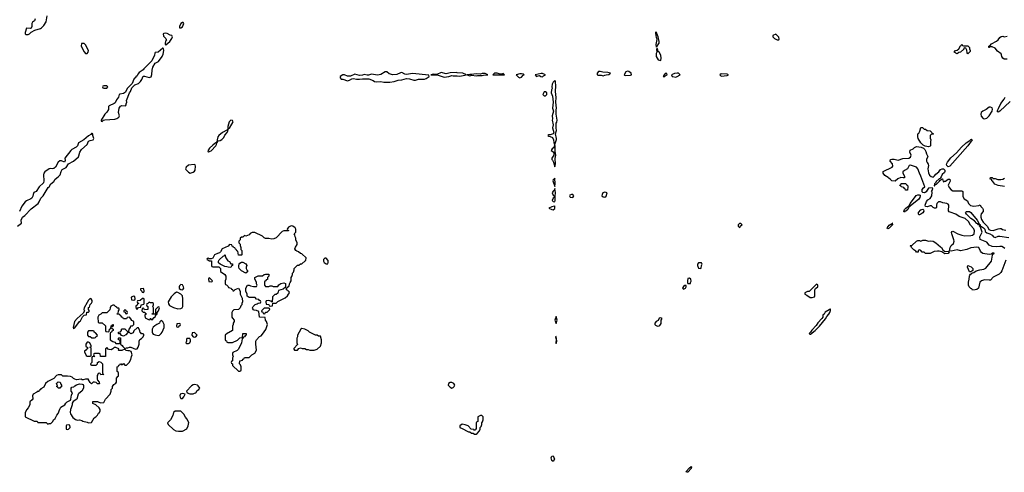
# Model space of a CAD drawing. Header units: inches. Extents: x 2710751 to 2829008, y 857003 to 965602.
# Tile 6 of 256: x 2724220 to 2737231, y 868778 to 874759. Entities that reach past the tile are written whole.
import ezdxf

# ---------------------------------------------------------------- set-up
doc = ezdxf.new("R2010")
doc.units = ezdxf.units.IN
doc.header["$MEASUREMENT"] = 0
for name, color, linetype in [('C7826', 7, 'Continuous'), ('C7827', 7, 'Continuous'), ('C7836', 7, 'Continuous'), ('C7837', 7, 'Continuous')]:
    doc.layers.add(name, color=color, linetype=linetype)

msp = doc.modelspace()

# ---------------------------------------------------------------- linework, layer by layer
at = {"layer": 'C7826', "color": 2, "elevation": 18}
for points in [[(2724634, 870000), (2724590, 869978), (2724562, 869950), (2724537, 869903), (2724498, 869882), (2724490, 869866), (2724478, 869862), (2724473, 869847), (2724450, 869846), (2724445, 869835), (2724398, 869810), (2724391, 869790), (2724392, 869750), (2724384, 869736), (2724354, 869710), (2724354, 869670), (2724332, 869630), (2724312, 869610), (2724294, 869570), (2724294, 869510), (2724410, 869454), (2724450, 869454), (2724458, 869438), (2724470, 869434), (2724570, 869434), (2724590, 869414), (2724610, 869422), (2724630, 869422), (2724658, 869450), (2724668, 869470), (2724688, 869490), (2724710, 869534), (2724730, 869554), (2724750, 869614), (2724763, 869637), (2724818, 869670), (2724829, 869691), (2724848, 869710), (2724889, 869731), (2724896, 869744), (2724903, 869797), (2724918, 869830), (2724902, 869850), (2724898, 869890), (2724910, 869902), (2724934, 869906), (2724950, 869922), (2724970, 869932), (2725010, 869945), (2725044, 869944), (2725057, 869937), (2725064, 869924), (2725065, 869890), (2725042, 869850), (2725000, 869820), (2724992, 869810), (2724976, 869744), (2724925, 869715), (2724912, 869690), (2724912, 869670), (2724902, 869630), (2724890, 869606), (2724885, 869570), (2724891, 869550), (2724923, 869503), (2724957, 869477), (2724985, 869465), (2725011, 869471), (2725042, 869462), (2725053, 869453), (2725110, 869442), (2725130, 869432), (2725170, 869434), (2725202, 869498), (2725226, 869510), (2725250, 869534), (2725261, 869559), (2725275, 869570), (2725282, 869590), (2725282, 869610), (2725270, 869628), (2725226, 869670), (2725187, 869687), (2725187, 869713), (2725250, 869712), (2725264, 869704), (2725290, 869698), (2725330, 869702), (2725354, 869746), (2725415, 869810), (2725428, 869850), (2725428, 869870), (2725448, 869890), (2725448, 869912), (2725462, 869938), (2725490, 869954), (2725498, 869970), (2725499, 870000)], [(2725058, 870000), (2725050, 869998), (2725046, 870000)], [(2725247, 870000), (2725250, 869994), (2725272, 869970), (2725274, 869950), (2725270, 869946), (2725250, 869946), (2725230, 869966), (2725210, 869968), (2725190, 869968), (2725168, 869948), (2725150, 869966), (2725131, 870000)]]:
    msp.add_lwpolyline(points, dxfattribs=at)
for points in [[(2724750, 869888), (2724728, 869888), (2724722, 869902), (2724708, 869910), (2724718, 869922), (2724708, 869952), (2724730, 869974), (2724754, 869970), (2724764, 869944), (2724774, 869930), (2724774, 869906), (2724758, 869902)], [(2726530, 869938), (2726510, 869935), (2726490, 869922), (2726425, 869850), (2726434, 869830), (2726470, 869814), (2726510, 869814), (2726530, 869822), (2726546, 869830), (2726563, 869857), (2726586, 869870), (2726598, 869890), (2726580, 869920), (2726570, 869928)], [(2729930, 869966), (2729910, 869963), (2729886, 869950), (2729882, 869930), (2729910, 869905), (2729930, 869891), (2729950, 869898), (2729962, 869910), (2729969, 869930), (2729955, 869950)], [(2726370, 869819), (2726342, 869810), (2726338, 869790), (2726342, 869770), (2726350, 869754), (2726370, 869754), (2726390, 869774), (2726406, 869810)], [(2726273, 869587), (2726254, 869570), (2726245, 869530), (2726212, 869470), (2726174, 869430), (2726182, 869410), (2726250, 869342), (2726285, 869325), (2726320, 869320), (2726370, 869322), (2726430, 869354), (2726447, 869393), (2726456, 869436), (2726430, 869486), (2726410, 869506), (2726390, 869546), (2726350, 869586)], [(2724870, 869406), (2724838, 869402), (2724834, 869390), (2724834, 869350), (2724850, 869342), (2724866, 869350), (2724886, 869370), (2724882, 869402)]]:
    msp.add_lwpolyline(points, close=True, dxfattribs=at)
at = {"layer": 'C7827', "color": 2, "elevation": 18}
for points in [[(2724426, 874770), (2724415, 874745), (2724390, 874728), (2724381, 874710), (2724378, 874690), (2724382, 874670), (2724373, 874647), (2724358, 874642), (2724310, 874646), (2724292, 874590), (2724293, 874573), (2724304, 874564), (2724330, 874562), (2724350, 874572), (2724370, 874592), (2724420, 874620), (2724496, 874644), (2724510, 874652), (2724538, 874682), (2724569, 874731), (2724584, 874810)], [(2730000, 874058), (2729990, 874059), (2729910, 874055), (2729856, 874044), (2729790, 874059), (2729730, 874035), (2729690, 874038), (2729654, 874030), (2729750, 874025), (2729830, 873998), (2729890, 874008), (2729930, 874019), (2729950, 874015), (2730000, 874015)], [(2724189, 872030), (2724242, 872070), (2724241, 872110), (2724255, 872150), (2724289, 872170), (2724370, 872258), (2724464, 872330), (2724479, 872350), (2724499, 872401), (2724530, 872431), (2724597, 872543), (2724610, 872552), (2724632, 872588), (2724670, 872621), (2724690, 872650), (2724730, 872683), (2724754, 872710), (2724766, 872754), (2724781, 872779), (2724833, 872807), (2724864, 872856), (2724930, 872891), (2724995, 872945), (2725002, 872958), (2725013, 873010), (2725036, 873044), (2725113, 873110), (2725130, 873152), (2725150, 873162), (2725190, 873172), (2725199, 873190), (2725184, 873230), (2725186, 873250), (2725176, 873256), (2725170, 873255), (2725159, 873241), (2725130, 873223), (2725066, 873170), (2724998, 873130), (2724983, 873090), (2724968, 873072), (2724910, 873044), (2724894, 873030), (2724818, 872930), (2724820, 872900), (2724810, 872878), (2724773, 872893), (2724750, 872894), (2724726, 872874), (2724691, 872810), (2724670, 872794), (2724650, 872789), (2724630, 872794), (2724610, 872789), (2724551, 872750), (2724539, 872730), (2724535, 872710), (2724539, 872630), (2724536, 872605), (2724477, 872550), (2724436, 872490), (2724407, 872473), (2724397, 872450), (2724394, 872426), (2724379, 872401), (2724368, 872392), (2724310, 872367), (2724291, 872350), (2724247, 872293), (2724216, 872224)], [(2725499, 870000), (2725500, 870020), (2725516, 870044), (2725526, 870050), (2725526, 870090), (2725522, 870102), (2725508, 870110), (2725506, 870170), (2725522, 870178), (2725530, 870194), (2725542, 870198), (2725550, 870214), (2725562, 870202), (2725576, 870204), (2725590, 870214), (2725610, 870194), (2725630, 870194), (2725668, 870230), (2725689, 870270), (2725698, 870310), (2725708, 870330), (2725693, 870373), (2725670, 870382), (2725650, 870382), (2725628, 870388), (2725610, 870406), (2725570, 870388), (2725530, 870386), (2725526, 870390), (2725528, 870410), (2725490, 870429), (2725470, 870428), (2725450, 870408), (2725430, 870398), (2725400, 870400), (2725387, 870407), (2725370, 870426), (2725354, 870410), (2725354, 870310), (2725350, 870306), (2725290, 870306), (2725286, 870310), (2725282, 870342), (2725270, 870346), (2725210, 870346), (2725198, 870342), (2725194, 870330), (2725198, 870318), (2725214, 870310), (2725210, 870306), (2725178, 870302), (2725174, 870290), (2725174, 870230), (2725154, 870210), (2725158, 870198), (2725170, 870194), (2725230, 870194), (2725246, 870210), (2725246, 870230), (2725270, 870242), (2725290, 870234), (2725314, 870210), (2725314, 870090), (2725318, 870078), (2725332, 870070), (2725290, 870066), (2725282, 870082), (2725270, 870086), (2725258, 870082), (2725254, 870070), (2725242, 870058), (2725242, 870010), (2725247, 870000)], [(2725046, 870000), (2725030, 870008), (2724970, 870002), (2724949, 870009), (2724930, 870018), (2724914, 870034), (2724890, 870042), (2724850, 870048), (2724790, 870048), (2724770, 870066), (2724730, 870066), (2724705, 870055), (2724670, 870018), (2724634, 870000)], [(2725131, 870000), (2725127, 870007), (2725090, 870008), (2725058, 870000)]]:
    msp.add_lwpolyline(points, dxfattribs=at)
for points in [[(2726382, 874722), (2726370, 874722), (2726350, 874708), (2726331, 874670), (2726333, 874653), (2726350, 874651), (2726370, 874666), (2726388, 874710)], [(2726150, 874582), (2726124, 874576), (2726114, 874570), (2726122, 874542), (2726151, 874511), (2726157, 874497), (2726158, 874490), (2726147, 874473), (2726142, 874442), (2726142, 874430), (2726150, 874425), (2726202, 874470), (2726232, 874508), (2726239, 874530), (2726229, 874549), (2726210, 874554), (2726170, 874577)], [(2725070, 874446), (2725038, 874442), (2725034, 874410), (2725070, 874334), (2725090, 874314), (2725110, 874314), (2725126, 874330), (2725128, 874350), (2725090, 874426)], [(2726110, 874382), (2726050, 874329), (2726010, 874326), (2726004, 874316), (2725999, 874290), (2725964, 874216), (2725897, 874143), (2725861, 874110), (2725850, 874094), (2725800, 874060), (2725781, 874039), (2725770, 874018), (2725756, 874004), (2725751, 873990), (2725736, 873984), (2725726, 873974), (2725704, 873916), (2725640, 873850), (2725617, 873803), (2725590, 873783), (2725544, 873776), (2725532, 873770), (2725526, 873734), (2725499, 873701), (2725480, 873660), (2725467, 873650), (2725401, 873619), (2725395, 873610), (2725393, 873570), (2725370, 873535), (2725343, 873510), (2725298, 873430), (2725298, 873418), (2725310, 873412), (2725328, 873432), (2725343, 873437), (2725475, 873445), (2725505, 873455), (2725529, 873470), (2725537, 873490), (2725527, 873533), (2725534, 873590), (2725550, 873618), (2725570, 873625), (2725618, 873622), (2725628, 873632), (2725628, 873648), (2725635, 873670), (2725629, 873691), (2725669, 873790), (2725685, 873810), (2725701, 873859), (2725741, 873899), (2725790, 873916), (2725818, 873942), (2725835, 873970), (2725850, 874011), (2725870, 874011), (2725930, 873995), (2725955, 874005), (2725964, 874036), (2725969, 874091), (2725979, 874130), (2726010, 874185), (2726054, 874206), (2726101, 874270), (2726115, 874305), (2726124, 874350), (2726119, 874379)], [(2729070, 874069), (2729050, 874069), (2728990, 874034), (2728950, 874026), (2728870, 874039), (2728830, 874024), (2728810, 874024), (2728770, 874033), (2728750, 874025), (2728710, 874019), (2728650, 874037), (2728590, 874014), (2728550, 874014), (2728510, 874029), (2728492, 874028), (2728454, 874010), (2728454, 873990), (2728470, 873974), (2728490, 873972), (2728550, 873951), (2728580, 873960), (2728610, 873978), (2728630, 873981), (2728670, 873971), (2728709, 873971), (2728750, 873979), (2728835, 873975), (2728890, 873956), (2728910, 873942), (2728930, 873938), (2728990, 873943), (2729031, 873931), (2729110, 873931), (2729170, 873943), (2729219, 873961), (2729270, 873962), (2729330, 873981), (2729370, 873977), (2729430, 873961), (2729450, 873961), (2729490, 873974), (2729530, 873971), (2729570, 873973), (2729590, 873982), (2729629, 874010), (2729627, 874027), (2729410, 874046), (2729330, 874034), (2729310, 874039), (2729270, 874059), (2729250, 874055), (2729204, 874036), (2729150, 874029), (2729102, 874042)], [(2725370, 873886), (2725330, 873886), (2725318, 873882), (2725314, 873870), (2725318, 873858), (2725330, 873854), (2725370, 873854), (2725386, 873870)], [(2727010, 873429), (2726987, 873410), (2726970, 873346), (2726968, 873312), (2726962, 873302), (2726970, 873294), (2726978, 873322), (2726990, 873326), (2727042, 873410), (2727030, 873428)], [(2726959, 873299), (2726899, 873270), (2726850, 873229), (2726839, 873210), (2726828, 873172), (2726825, 873145), (2726830, 873134), (2726834, 873146), (2726844, 873156), (2726870, 873163), (2726890, 873175), (2726916, 873204), (2726929, 873231), (2726961, 873270), (2726968, 873290)], [(2726815, 873135), (2726810, 873133), (2726799, 873121), (2726770, 873101), (2726730, 873059), (2726707, 873027), (2726710, 873014), (2726714, 873014), (2726750, 873027), (2726810, 873091), (2726821, 873110), (2726826, 873130)], [(2726524, 872844), (2726450, 872836), (2726418, 872810), (2726411, 872790), (2726417, 872777), (2726450, 872742), (2726472, 872732), (2726510, 872745), (2726530, 872758), (2726537, 872770), (2726544, 872824), (2726539, 872839)], [(2727805, 872035), (2727770, 872018), (2727754, 871990), (2727758, 871978), (2727770, 871974), (2727773, 871967), (2727710, 871968), (2727690, 871958), (2727610, 871878), (2727577, 871863), (2727550, 871858), (2727510, 871868), (2727469, 871869), (2727450, 871878), (2727430, 871898), (2727327, 871947), (2727290, 871948), (2727265, 871935), (2727250, 871918), (2727210, 871898), (2727190, 871906), (2727170, 871886), (2727150, 871886), (2727134, 871870), (2727134, 871850), (2727114, 871830), (2727114, 871810), (2727132, 871792), (2727133, 871773), (2727142, 871750), (2727142, 871722), (2727153, 871707), (2727154, 871650), (2727150, 871646), (2727110, 871648), (2727102, 871702), (2727090, 871706), (2727082, 871722), (2727070, 871726), (2727062, 871742), (2727046, 871750), (2727042, 871762), (2727027, 871767), (2727022, 871782), (2726990, 871786), (2726973, 871767), (2726894, 871730), (2726874, 871690), (2726862, 871678), (2726834, 871670), (2726794, 871650), (2726770, 871606), (2726750, 871598), (2726730, 871598), (2726710, 871606), (2726698, 871602), (2726694, 871590), (2726704, 871584), (2726730, 871574), (2726753, 871573), (2726754, 871510), (2726758, 871498), (2726773, 871493), (2726853, 871493), (2726872, 871472), (2726874, 871430), (2726932, 871390), (2726942, 871370), (2726942, 871330), (2726934, 871310), (2726934, 871270), (2726938, 871258), (2726953, 871253), (2726973, 871233), (2726978, 871218), (2727013, 871213), (2727018, 871198), (2727033, 871193), (2727038, 871178), (2727050, 871174), (2727067, 871193), (2727113, 871213), (2727132, 871172), (2727133, 871133), (2727160, 871080), (2727162, 871030), (2727154, 871010), (2727154, 870990), (2727144, 870976), (2727134, 870950), (2727110, 870928), (2727050, 870926), (2727030, 870906), (2727022, 870890), (2727022, 870830), (2727030, 870814), (2727054, 870790), (2727052, 870770), (2727042, 870750), (2727042, 870730), (2727032, 870710), (2727034, 870650), (2726980, 870620), (2726964, 870616), (2726934, 870590), (2726934, 870530), (2726938, 870518), (2726953, 870513), (2726958, 870498), (2726970, 870494), (2727030, 870494), (2727096, 870524), (2727130, 870554), (2727162, 870558), (2727167, 870613), (2727210, 870614), (2727214, 870610), (2727214, 870590), (2727198, 870582), (2727190, 870566), (2727178, 870562), (2727170, 870546), (2727158, 870542), (2727152, 870490), (2727113, 870407), (2727093, 870387), (2727038, 870362), (2727034, 870350), (2727034, 870330), (2727042, 870310), (2727034, 870290), (2727034, 870250), (2727018, 870242), (2727014, 870230), (2727018, 870218), (2727033, 870213), (2727034, 870190), (2727110, 870114), (2727130, 870114), (2727142, 870118), (2727146, 870130), (2727146, 870170), (2727136, 870196), (2727126, 870210), (2727127, 870253), (2727162, 870258), (2727167, 870273), (2727182, 870278), (2727190, 870294), (2727250, 870294), (2727286, 870330), (2727328, 870352), (2727348, 870392), (2727339, 870470), (2727342, 870510), (2727349, 870530), (2727390, 870572), (2727410, 870582), (2727430, 870602), (2727474, 870666), (2727495, 870730), (2727482, 870770), (2727468, 870790), (2727462, 870822), (2727390, 870828), (2727382, 870902), (2727350, 870918), (2727320, 870920), (2727310, 870926), (2727300, 870940), (2727298, 870950), (2727306, 870970), (2727330, 870994), (2727356, 871004), (2727370, 871014), (2727402, 871018), (2727406, 871030), (2727402, 871042), (2727387, 871047), (2727382, 871062), (2727350, 871066), (2727330, 871086), (2727250, 871086), (2727227, 871107), (2727226, 871130), (2727208, 871170), (2727208, 871190), (2727209, 871211), (2727228, 871250), (2727250, 871252), (2727270, 871242), (2727310, 871232), (2727350, 871234), (2727358, 871250), (2727348, 871268), (2727348, 871290), (2727328, 871330), (2727327, 871353), (2727370, 871372), (2727430, 871374), (2727449, 871391), (2727470, 871394), (2727510, 871394), (2727514, 871390), (2727514, 871370), (2727494, 871350), (2727493, 871327), (2727478, 871322), (2727473, 871307), (2727458, 871302), (2727454, 871290), (2727454, 871250), (2727470, 871234), (2727510, 871234), (2727530, 871242), (2727550, 871242), (2727570, 871234), (2727630, 871234), (2727643, 871257), (2727670, 871272), (2727710, 871282), (2727733, 871273), (2727734, 871226), (2727700, 871200), (2727672, 871188), (2727638, 871182), (2727633, 871147), (2727610, 871126), (2727590, 871126), (2727562, 871098), (2727562, 871070), (2727554, 871050), (2727554, 871026), (2727538, 871038), (2727510, 871046), (2727478, 871042), (2727474, 871030), (2727478, 870998), (2727510, 870994), (2727518, 870978), (2727530, 870974), (2727562, 870978), (2727566, 871014), (2727610, 871014), (2727630, 871034), (2727730, 871082), (2727758, 871110), (2727770, 871134), (2727786, 871150), (2727782, 871162), (2727766, 871170), (2727762, 871182), (2727746, 871190), (2727746, 871214), (2727762, 871218), (2727767, 871233), (2727782, 871238), (2727786, 871270), (2727796, 871284), (2727806, 871310), (2727806, 871350), (2727816, 871364), (2727826, 871390), (2727826, 871410), (2727836, 871424), (2727847, 871453), (2727848, 871472), (2727890, 871514), (2727910, 871514), (2727930, 871534), (2727950, 871534), (2727990, 871574), (2728002, 871578), (2728006, 871610), (2727950, 871666), (2727930, 871668), (2727906, 871690), (2727880, 871700), (2727869, 871709), (2727855, 871730), (2727865, 871755), (2727888, 871790), (2727888, 871810), (2727868, 871848), (2727868, 871870), (2727858, 871890), (2727856, 871916), (2727846, 871930), (2727867, 871953), (2727868, 871990), (2727858, 872010), (2727830, 872029)], [(2727010, 871534), (2727030, 871534), (2727034, 871530), (2727034, 871510), (2727018, 871502), (2727010, 871486), (2726973, 871487), (2726955, 871495), (2726930, 871498), (2726867, 871527), (2726848, 871548), (2726846, 871570), (2726856, 871584), (2726910, 871634), (2726922, 871638), (2726930, 871654), (2726942, 871610), (2726970, 871572), (2726990, 871562)], [(2727210, 871408), (2727150, 871442), (2727122, 871470), (2727115, 871490), (2727115, 871510), (2727122, 871530), (2727130, 871542), (2727150, 871554), (2727170, 871554), (2727210, 871534), (2727222, 871510), (2727212, 871490), (2727213, 871473), (2727224, 871444), (2727234, 871430)], [(2728270, 871606), (2728250, 871606), (2728234, 871590), (2728234, 871570), (2728242, 871550), (2728270, 871534), (2728290, 871534), (2728298, 871550), (2728296, 871576)], [(2726350, 871259), (2726330, 871242), (2726326, 871230), (2726328, 871208), (2726350, 871195), (2726370, 871191), (2726382, 871198), (2726389, 871210), (2726384, 871230), (2726370, 871254)], [(2726730, 871346), (2726718, 871342), (2726714, 871330), (2726718, 871298), (2726750, 871294), (2726762, 871298), (2726766, 871310)], [(2725850, 871206), (2725818, 871202), (2725814, 871190), (2725833, 871173), (2725838, 871158), (2725850, 871154), (2725862, 871158), (2725866, 871170), (2725862, 871202)], [(2726290, 871157), (2726263, 871137), (2726223, 871097), (2726183, 871030), (2726184, 871004), (2726201, 870981), (2726250, 870956), (2726310, 870939), (2726350, 870942), (2726368, 870952), (2726375, 870970), (2726374, 871070), (2726369, 871110), (2726349, 871130), (2726310, 871155)], [(2725153, 871073), (2725146, 871070), (2725130, 871054), (2725110, 871022), (2725071, 870950), (2725068, 870928), (2725074, 870910), (2725058, 870882), (2724977, 870810), (2724946, 870770), (2724925, 870690), (2724930, 870674), (2724938, 870682), (2724950, 870685), (2725010, 870771), (2725022, 870778), (2725048, 870832), (2725070, 870854), (2725102, 870858), (2725107, 870893), (2725130, 870894), (2725136, 870904), (2725138, 870918), (2725128, 870928), (2725130, 870954), (2725142, 870958), (2725150, 870994), (2725168, 871012), (2725178, 871030), (2725178, 871050), (2725166, 871070)], [(2725470, 870986), (2725450, 870986), (2725425, 870975), (2725414, 870950), (2725413, 870927), (2725370, 870886), (2725310, 870886), (2725290, 870866), (2725265, 870855), (2725252, 870830), (2725258, 870758), (2725270, 870754), (2725310, 870754), (2725353, 870713), (2725354, 870650), (2725358, 870638), (2725390, 870634), (2725402, 870638), (2725406, 870670), (2725422, 870678), (2725427, 870713), (2725442, 870718), (2725447, 870733), (2725454, 870730), (2725454, 870710), (2725438, 870702), (2725434, 870690), (2725438, 870678), (2725454, 870670), (2725454, 870650), (2725438, 870642), (2725434, 870630), (2725418, 870622), (2725414, 870610), (2725414, 870530), (2725450, 870505), (2725476, 870496), (2725490, 870482), (2725538, 870482), (2725546, 870490), (2725546, 870510), (2725542, 870522), (2725526, 870530), (2725526, 870550), (2725530, 870554), (2725550, 870554), (2725554, 870550), (2725552, 870470), (2725574, 870454), (2725581, 870441), (2725610, 870414), (2725630, 870422), (2725650, 870422), (2725669, 870431), (2725690, 870431), (2725750, 870406), (2725770, 870411), (2725784, 870430), (2725799, 870470), (2725798, 870510), (2725809, 870531), (2725830, 870545), (2725852, 870568), (2725858, 870590), (2725858, 870598), (2725850, 870606), (2725830, 870606), (2725822, 870622), (2725810, 870626), (2725807, 870647), (2725790, 870686), (2725770, 870686), (2725730, 870646), (2725717, 870623), (2725690, 870606), (2725670, 870626), (2725650, 870626), (2725624, 870596), (2725590, 870578), (2725567, 870587), (2725550, 870606), (2725530, 870606), (2725526, 870610), (2725526, 870630), (2725550, 870634), (2725566, 870650), (2725566, 870670), (2725573, 870673), (2725610, 870674), (2725650, 870634), (2725662, 870638), (2725666, 870670), (2725686, 870690), (2725687, 870713), (2725710, 870714), (2725726, 870730), (2725726, 870770), (2725702, 870782), (2725690, 870806), (2725670, 870826), (2725638, 870822), (2725630, 870806), (2725590, 870806), (2725582, 870822), (2725570, 870826), (2725562, 870842), (2725546, 870850), (2725542, 870862), (2725507, 870867), (2725507, 870873), (2725522, 870878), (2725526, 870910), (2725536, 870924), (2725536, 870936), (2725530, 870946), (2725507, 870947), (2725502, 870962), (2725487, 870967)], [(2725730, 871106), (2725694, 871090), (2725698, 871058), (2725730, 871054), (2725742, 871058), (2725746, 871070), (2725742, 871102)], [(2725856, 871076), (2725844, 871076), (2725810, 871046), (2725778, 871042), (2725774, 871030), (2725778, 871018), (2725794, 871010), (2725778, 871002), (2725773, 870987), (2725758, 870982), (2725754, 870970), (2725758, 870938), (2725770, 870934), (2725790, 870954), (2725822, 870958), (2725827, 870993), (2725862, 870998), (2725866, 871010), (2725866, 871070)], [(2725930, 871026), (2725913, 871007), (2725898, 871002), (2725894, 870990), (2725898, 870978), (2725914, 870970), (2725914, 870930), (2725870, 870926), (2725862, 870942), (2725850, 870946), (2725838, 870942), (2725834, 870910), (2725850, 870894), (2725873, 870893), (2725878, 870878), (2725894, 870870), (2725878, 870862), (2725874, 870850), (2725878, 870818), (2725930, 870794), (2725942, 870798), (2725950, 870814), (2725958, 870798), (2725970, 870794), (2725995, 870825), (2726010, 870834), (2726020, 870860), (2726030, 870862), (2726035, 870870), (2726038, 870890), (2726055, 870910), (2726066, 870950), (2726062, 870962), (2726050, 870966), (2726014, 870930), (2726014, 870870), (2726018, 870862), (2726010, 870866), (2725967, 870867), (2725970, 870874), (2725982, 870878), (2725986, 870890), (2725986, 870950), (2725978, 870970), (2725986, 870990), (2725986, 871010), (2725976, 871016), (2725950, 871018)], [(2725610, 870926), (2725594, 870910), (2725598, 870898), (2725614, 870894), (2725618, 870878), (2725630, 870874), (2725642, 870878), (2725646, 870890), (2725642, 870902), (2725626, 870906), (2725622, 870922)], [(2727510, 870946), (2727450, 870946), (2727414, 870910), (2727418, 870898), (2727433, 870893), (2727438, 870878), (2727450, 870874), (2727462, 870878), (2727470, 870894), (2727490, 870894), (2727526, 870930), (2727522, 870942)], [(2726090, 870786), (2726070, 870766), (2726065, 870750), (2726030, 870733), (2726007, 870713), (2725985, 870695), (2725970, 870670), (2725970, 870630), (2725975, 870615), (2725985, 870605), (2726010, 870594), (2726050, 870586), (2726069, 870591), (2726089, 870610), (2726102, 870630), (2726127, 870693), (2726128, 870730), (2726110, 870766)], [(2726330, 870746), (2726298, 870742), (2726294, 870710), (2726298, 870698), (2726310, 870694), (2726322, 870698), (2726327, 870713), (2726342, 870718), (2726346, 870730), (2726342, 870742)], [(2725190, 870646), (2725130, 870646), (2725114, 870630), (2725114, 870590), (2725130, 870574), (2725150, 870574), (2725173, 870553), (2725210, 870554), (2725222, 870558), (2725226, 870570), (2725242, 870578), (2725246, 870590), (2725220, 870620), (2725206, 870630), (2725202, 870642)], [(2726530, 870626), (2726498, 870622), (2726494, 870590), (2726514, 870570), (2726530, 870562), (2726546, 870570), (2726566, 870590)], [(2727950, 870678), (2727934, 870670), (2727892, 870590), (2727892, 870568), (2727882, 870550), (2727882, 870490), (2727892, 870468), (2727844, 870416), (2727844, 870404), (2727850, 870394), (2727890, 870394), (2727907, 870413), (2727930, 870422), (2727953, 870413), (2727988, 870412), (2728010, 870402), (2728030, 870402), (2728052, 870392), (2728110, 870391), (2728150, 870405), (2728194, 870446), (2728209, 870490), (2728209, 870530), (2728195, 870575), (2728170, 870578), (2728150, 870588), (2728130, 870588), (2728049, 870629), (2728030, 870648), (2727986, 870670)], [(2725130, 870498), (2725110, 870498), (2725094, 870470), (2725094, 870450), (2725098, 870438), (2725114, 870430), (2725114, 870410), (2725098, 870402), (2725090, 870386), (2725078, 870382), (2725074, 870370), (2725100, 870320), (2725110, 870312), (2725150, 870314), (2725162, 870318), (2725166, 870330), (2725166, 870410), (2725162, 870422), (2725146, 870430), (2725162, 870438), (2725166, 870450), (2725146, 870490)], [(2726470, 870546), (2726430, 870546), (2726424, 870536), (2726422, 870510), (2726414, 870490), (2726430, 870482), (2726450, 870482), (2726466, 870490), (2726478, 870510), (2726478, 870530)]]:
    msp.add_lwpolyline(points, close=True, dxfattribs=at)
at = {"layer": 'C7836', "color": 2}
for points, elevation in [([(2730310, 869528), (2730274, 869510), (2730274, 869450), (2730258, 869442), (2730254, 869430), (2730254, 869350), (2730238, 869342), (2730230, 869326), (2730222, 869342), (2730187, 869347), (2730146, 869390), (2730107, 869407), (2730065, 869415), (2730034, 869390), (2730034, 869370), (2730044, 869364), (2730060, 869360), (2730150, 869314), (2730170, 869314), (2730190, 869294), (2730210, 869294), (2730230, 869282), (2730250, 869282), (2730266, 869290), (2730296, 869324), (2730306, 869350), (2730306, 869370), (2730316, 869384), (2730326, 869410), (2730326, 869430), (2730336, 869444), (2730346, 869470), (2730346, 869510), (2730327, 869527)], 18), ([(2731270, 868919), (2731250, 868934), (2731241, 868970), (2731250, 868991), (2731270, 868996), (2731285, 868950)], 14), ([(2733030, 868778), (2733028, 868790), (2733070, 868838), (2733094, 868854), (2733098, 868850), (2733094, 868830), (2733050, 868782)], 14)]:
    msp.add_lwpolyline(points, close=True, dxfattribs=dict(at, elevation=elevation))
at = {"layer": 'C7837', "color": 2}
for points, elevation in [([(2732630, 874598), (2732622, 874590), (2732623, 874577), (2732630, 874522), (2732637, 874517), (2732639, 874499), (2732624, 874430), (2732630, 874394), (2732650, 874412), (2732653, 874427), (2732669, 874450), (2732669, 874470), (2732655, 874530)], 18), ([(2734210, 874566), (2734174, 874550), (2734174, 874530), (2734194, 874510), (2734230, 874494), (2734250, 874494), (2734258, 874502), (2734250, 874526)], 18), ([(2732650, 874378), (2732642, 874378), (2732634, 874370), (2732638, 874330), (2732631, 874310), (2732632, 874270), (2732658, 874230), (2732690, 874218), (2732696, 874250), (2732690, 874288), (2732670, 874329), (2732659, 874339)], 18), ([(2736690, 874414), (2736750, 874414), (2736772, 874392), (2736773, 874373), (2736782, 874350), (2736780, 874340), (2736750, 874306), (2736740, 874320), (2736735, 874355), (2736722, 874382), (2736710, 874386), (2736698, 874382), (2736694, 874370), (2736654, 874330), (2736630, 874326), (2736610, 874306), (2736568, 874330), (2736586, 874350), (2736610, 874354), (2736630, 874374), (2736650, 874414), (2736662, 874418), (2736670, 874434), (2736678, 874418)], 14), ([(2730330, 874049), (2730310, 874039), (2730250, 874045), (2730190, 874033), (2730170, 874036), (2730134, 874030), (2730170, 874018), (2730196, 874024), (2730250, 874015), (2730270, 874021), (2730330, 874021), (2730350, 874026), (2730390, 874028), (2730406, 874030), (2730370, 874048)], 18), ([(2730530, 874054), (2730494, 874050), (2730474, 874030), (2730610, 874028), (2730626, 874030), (2730610, 874046), (2730590, 874038), (2730570, 874038)], 18), ([(2730850, 874044), (2730830, 874044), (2730782, 874030), (2730810, 873998), (2730830, 873991), (2730850, 874001), (2730874, 874025), (2730888, 874030), (2730877, 874037)], 18), ([(2731130, 874049), (2731110, 874049), (2731032, 874030), (2731050, 874008), (2731070, 874018), (2731090, 874021), (2731108, 874008), (2731130, 874004), (2731142, 874018), (2731168, 874030)], 18), ([(2731890, 874075), (2731870, 874075), (2731851, 874050), (2731852, 874030), (2731866, 874026), (2731904, 874024), (2731930, 874016), (2731950, 874026), (2731970, 874032), (2732007, 874033), (2732026, 874050), (2731990, 874062), (2731925, 874065)], 18), ([(2732250, 874079), (2732230, 874069), (2732206, 874030), (2732210, 874025), (2732230, 874019), (2732290, 874025), (2732306, 874030), (2732298, 874050), (2732270, 874075)], 18), ([(2732770, 874046), (2732750, 874046), (2732734, 874026), (2732730, 874026), (2732722, 874010), (2732730, 874007), (2732746, 874010), (2732746, 874014), (2732778, 874030)], 18), ([(2732910, 874053), (2732872, 874048), (2732834, 874030), (2732842, 874010), (2732850, 874006), (2732890, 874001), (2732910, 874007), (2732946, 874030), (2732926, 874050)], 18), ([(2733490, 874042), (2733472, 874030), (2733490, 874012), (2733570, 874022), (2733586, 874030), (2733570, 874038)], 18), ([(2731290, 873953), (2731270, 873935), (2731254, 873906), (2731251, 873870), (2731256, 873850), (2731248, 873830), (2731244, 873790), (2731261, 873750), (2731271, 873670), (2731259, 873590), (2731273, 873550), (2731257, 873490), (2731261, 873450), (2731256, 873430), (2731271, 873370), (2731262, 873330), (2731277, 873270), (2731268, 873252), (2731230, 873237), (2731210, 873239), (2731201, 873230), (2731210, 873218), (2731230, 873216), (2731260, 873200), (2731273, 873173), (2731276, 873136), (2731286, 873110), (2731281, 873079), (2731275, 873065), (2731256, 873050), (2731245, 873030), (2731271, 873011), (2731279, 872999), (2731277, 872970), (2731251, 872930), (2731251, 872911), (2731261, 872901), (2731274, 872874), (2731290, 872814), (2731299, 872850), (2731297, 872923), (2731305, 872970), (2731297, 873017), (2731297, 873090), (2731293, 873110), (2731303, 873150), (2731315, 873175), (2731315, 873190), (2731301, 873250), (2731315, 873295), (2731309, 873331), (2731309, 873390), (2731317, 873403), (2731322, 873430), (2731309, 873510), (2731309, 873569), (2731314, 873590), (2731304, 873670), (2731309, 873730), (2731299, 873810), (2731304, 873884), (2731298, 873938), (2731295, 873950)], 18), ([(2731170, 873806), (2731150, 873806), (2731134, 873770), (2731150, 873754), (2731170, 873754), (2731186, 873770), (2731186, 873790)], 18), ([(2737030, 873602), (2736991, 873570), (2736949, 873551), (2736926, 873534), (2736921, 873510), (2736925, 873485), (2736950, 873453), (2736970, 873448), (2737002, 873458), (2737033, 873487), (2737070, 873550), (2737077, 873577), (2737070, 873594), (2737050, 873601)], 18), ([(2736170, 873314), (2736190, 873314), (2736210, 873294), (2736250, 873292), (2736274, 873270), (2736278, 873258), (2736294, 873250), (2736290, 873246), (2736270, 873246), (2736253, 873227), (2736253, 873193), (2736262, 873170), (2736254, 873150), (2736254, 873090), (2736250, 873086), (2736230, 873078), (2736186, 873086), (2736159, 873099), (2736130, 873130), (2736094, 873190), (2736088, 873212), (2736088, 873250), (2736102, 873258), (2736116, 873284), (2736128, 873332), (2736150, 873334)], 14), ([(2736490, 872815), (2736481, 872821), (2736470, 872830), (2736468, 872850), (2736482, 872878), (2736526, 872934), (2736601, 872999), (2736666, 873074), (2736729, 873132), (2736777, 873163), (2736790, 873176), (2736798, 873178), (2736805, 873170), (2736750, 873092), (2736510, 872821)], 14), ([(2731290, 872666), (2731282, 872650), (2731270, 872642), (2731263, 872630), (2731290, 872554), (2731295, 872590)], 18), ([(2735950, 872506), (2735927, 872507), (2735922, 872522), (2735910, 872526), (2735902, 872542), (2735868, 872548), (2735862, 872562), (2735850, 872566), (2735848, 872572), (2735862, 872578), (2735868, 872592), (2735930, 872594), (2735938, 872578), (2735950, 872574), (2735958, 872550)], 14), ([(2731290, 872526), (2731285, 872510), (2731270, 872495), (2731258, 872470), (2731270, 872442), (2731282, 872430), (2731282, 872410), (2731270, 872402), (2731256, 872370), (2731270, 872356), (2731290, 872352), (2731295, 872370), (2731294, 872426), (2731301, 872470)], 18), ([(2731530, 872449), (2731510, 872448), (2731490, 872438), (2731485, 872430), (2731493, 872413), (2731530, 872411), (2731544, 872430)], 18), ([(2731950, 872479), (2731926, 872470), (2731916, 872450), (2731914, 872430), (2731930, 872416), (2731950, 872413), (2731970, 872427), (2731982, 872470), (2731970, 872477)], 18), ([(2735990, 872297), (2735982, 872298), (2735981, 872290), (2735974, 872286), (2735954, 872250), (2735930, 872230), (2735916, 872224), (2735910, 872215), (2735902, 872222), (2735912, 872250), (2735928, 872270), (2735966, 872294), (2735970, 872301), (2735978, 872302), (2735977, 872310), (2735988, 872330), (2736056, 872424), (2736066, 872434), (2736090, 872446), (2736106, 872445), (2736118, 872438), (2736121, 872430), (2736116, 872410), (2736096, 872384)], 14), ([(2731290, 872298), (2731287, 872293), (2731250, 872285), (2731212, 872270), (2731250, 872251), (2731270, 872247), (2731290, 872262), (2731293, 872290)], 18), ([(2736110, 872179), (2736102, 872182), (2736095, 872190), (2736099, 872210), (2736130, 872247), (2736155, 872255), (2736165, 872245), (2736166, 872230), (2736153, 872207), (2736130, 872189)], 14), ([(2733750, 872066), (2733730, 872066), (2733714, 872050), (2733714, 872030), (2733730, 872014), (2733742, 872018), (2733747, 872033), (2733766, 872050)], 18), ([(2735690, 871993), (2735681, 872010), (2735710, 872043), (2735730, 872056), (2735743, 872057), (2735750, 872070), (2735754, 872070), (2735751, 872069), (2735753, 872050), (2735710, 872002)], 14), ([(2736230, 871831), (2736250, 871835), (2736289, 871831), (2736327, 871810), (2736390, 871759), (2736401, 871750), (2736419, 871719), (2736440, 871700), (2736450, 871696), (2736498, 871698), (2736502, 871690), (2736490, 871669), (2736446, 871666), (2736406, 871690), (2736370, 871699), (2736350, 871699), (2736305, 871695), (2736250, 871668), (2736190, 871668), (2736170, 871686), (2736147, 871687), (2736126, 871710), (2736110, 871718), (2736094, 871710), (2736093, 871687), (2736070, 871686), (2736062, 871702), (2736036, 871716), (2736006, 871750), (2736002, 871762), (2735986, 871770), (2735990, 871774), (2736010, 871774), (2736070, 871832), (2736090, 871842), (2736110, 871842), (2736130, 871832), (2736156, 871844), (2736190, 871845)], 14), ([(2733228, 871548), (2733190, 871548), (2733178, 871530), (2733176, 871510), (2733190, 871474), (2733210, 871472), (2733226, 871474), (2733229, 871511), (2733238, 871530)], 18), ([(2736790, 871426), (2736770, 871428), (2736756, 871456), (2736744, 871490), (2736750, 871512), (2736795, 871495), (2736815, 871470), (2736815, 871445)], 14), ([(2733010, 871248), (2732990, 871235), (2732978, 871210), (2732990, 871198), (2733010, 871205), (2733018, 871210), (2733028, 871230), (2733026, 871246)], 18), ([(2733070, 871342), (2733050, 871338), (2733043, 871310), (2733045, 871285), (2733050, 871274), (2733070, 871272), (2733086, 871274), (2733086, 871286), (2733095, 871305), (2733088, 871330)], 18), ([(2734750, 871266), (2734651, 871169), (2734630, 871168), (2734594, 871150), (2734594, 871130), (2734620, 871120), (2734667, 871087), (2734690, 871086), (2734722, 871098), (2734726, 871110), (2734726, 871190), (2734735, 871205), (2734766, 871230), (2734766, 871250)], 18), ([(2734930, 870938), (2734917, 870923), (2734865, 870895), (2734850, 870866), (2734838, 870862), (2734832, 870848), (2734831, 870830), (2734818, 870810), (2734765, 870755), (2734743, 870717), (2734686, 870655), (2734672, 870628), (2734652, 870610), (2734662, 870602), (2734670, 870603), (2734730, 870651), (2734790, 870711), (2734870, 870807), (2734884, 870836), (2734910, 870866), (2734924, 870890), (2734935, 870915), (2734935, 870935)], 18), ([(2731310, 870838), (2731291, 870790), (2731310, 870746), (2731321, 870790)], 18), ([(2732690, 870819), (2732670, 870814), (2732657, 870783), (2732630, 870769), (2732611, 870750), (2732611, 870730), (2732621, 870721), (2732650, 870711), (2732670, 870712), (2732680, 870720), (2732695, 870745), (2732698, 870790), (2732708, 870810)], 18), ([(2731310, 870574), (2731302, 870570), (2731308, 870530), (2731304, 870490), (2731310, 870481), (2731315, 870490), (2731316, 870510)], 18)]:
    msp.add_lwpolyline(points, close=True, dxfattribs=dict(at, elevation=elevation))
for points, elevation in [([(2737270, 874235), (2737230, 874235), (2737210, 874248), (2737199, 874270), (2737196, 874296), (2737190, 874308), (2737141, 874341), (2737110, 874382), (2737070, 874402), (2737042, 874398), (2737029, 874389), (2737026, 874390), (2737028, 874410), (2737042, 874418), (2737060, 874440), (2737130, 874475), (2737149, 874491), (2737170, 874525), (2737190, 874538), (2737210, 874541), (2737230, 874531), (2737270, 874541)], 14), ([(2730000, 874015), (2730034, 874014), (2730126, 874030), (2730074, 874054), (2730000, 874058)], 18), ([(2737310, 873676), (2737170, 873550), (2737150, 873538), (2737136, 873550), (2737156, 873584), (2737183, 873650), (2737230, 873708), (2737243, 873737)], 14), ([(2737250, 871581), (2737200, 871440), (2737184, 871416), (2737163, 871397), (2737085, 871355), (2737050, 871319), (2737030, 871315), (2736970, 871322), (2736930, 871309), (2736907, 871290), (2736891, 871209), (2736870, 871195), (2736848, 871188), (2736810, 871186), (2736802, 871202), (2736787, 871207), (2736767, 871227), (2736758, 871250), (2736758, 871290), (2736768, 871330), (2736769, 871371), (2736775, 871385), (2736783, 871397), (2736806, 871410), (2736806, 871414), (2736830, 871418), (2736861, 871439), (2736907, 871453), (2736960, 871460), (2736986, 871474), (2737061, 871570), (2737073, 871647), (2737080, 871660), (2737098, 871670), (2737095, 871675), (2737070, 871674), (2737059, 871661), (2737030, 871657), (2736949, 871669), (2736930, 871682), (2736918, 871698), (2736894, 871750), (2736870, 871755), (2736790, 871746), (2736737, 871723), (2736654, 871706), (2736610, 871719), (2736530, 871698), (2736506, 871706), (2736514, 871750), (2736527, 871773), (2736558, 871802), (2736567, 871830), (2736565, 871850), (2736536, 871930), (2736535, 871945), (2736540, 871960), (2736550, 871965), (2736618, 871930), (2736670, 871911), (2736710, 871904), (2736788, 871908), (2736810, 871913), (2736834, 871930), (2736838, 871970), (2736830, 871993), (2736785, 872045), (2736758, 872090), (2736713, 872130), (2736636, 872156), (2736590, 872189), (2736514, 872214), (2736501, 872221), (2736495, 872235), (2736497, 872310), (2736490, 872319), (2736470, 872329), (2736419, 872339), (2736386, 872350), (2736362, 872350), (2736341, 872330), (2736336, 872310), (2736337, 872283), (2736330, 872268), (2736308, 872268), (2736290, 872278), (2736270, 872298), (2736260, 872300), (2736250, 872301), (2736210, 872284), (2736189, 872289), (2736184, 872310), (2736204, 872356), (2736222, 872378), (2736250, 872396), (2736272, 872430), (2736278, 872478), (2736268, 872490), (2736278, 872502), (2736286, 872530), (2736276, 872536), (2736228, 872532), (2736210, 872508), (2736198, 872482), (2736184, 872476), (2736170, 872472), (2736155, 872475), (2736144, 872484), (2736144, 872516), (2736163, 872537), (2736181, 872550), (2736129, 872689), (2736109, 872729), (2736090, 872788), (2736070, 872808), (2735990, 872835), (2735974, 872830), (2735951, 872789), (2735910, 872768), (2735892, 872750), (2735892, 872730), (2735911, 872690), (2735912, 872668), (2735893, 872667), (2735865, 872675), (2735824, 872656), (2735790, 872626), (2735746, 872630), (2735728, 872648), (2735703, 872663), (2735695, 872675), (2735650, 872702), (2735629, 872730), (2735629, 872751), (2735749, 872811), (2735757, 872823), (2735754, 872854), (2735722, 872890), (2735728, 872910), (2735745, 872915), (2735775, 872915), (2735830, 872903), (2735890, 872923), (2735970, 872931), (2735990, 872942), (2735996, 872956), (2735998, 872970), (2735982, 873010), (2735985, 873035), (2736026, 873050), (2736046, 873070), (2736070, 873082), (2736133, 873073), (2736161, 873060), (2736182, 873042), (2736196, 873016), (2736205, 872985), (2736221, 872950), (2736201, 872910), (2736202, 872890), (2736211, 872870), (2736227, 872850), (2736231, 872830), (2736219, 872790), (2736230, 872734), (2736243, 872703), (2736265, 872685), (2736290, 872679), (2736310, 872695), (2736324, 872716), (2736364, 872750), (2736390, 872779), (2736410, 872788), (2736426, 872786), (2736443, 872770), (2736445, 872750), (2736439, 872741), (2736409, 872711), (2736398, 872682), (2736386, 872670), (2736382, 872658), (2736370, 872654), (2736330, 872622), (2736320, 872600), (2736308, 872590), (2736305, 872565), (2736310, 872562), (2736320, 872580), (2736334, 872586), (2736375, 872625), (2736382, 872638), (2736410, 872654), (2736414, 872654), (2736422, 872622), (2736430, 872614), (2736436, 872624), (2736453, 872627), (2736490, 872651), (2736512, 872650), (2736517, 872623), (2736496, 872590), (2736491, 872570), (2736501, 872541), (2736530, 872511), (2736550, 872499), (2736659, 872499), (2736670, 872498), (2736682, 872490), (2736683, 872423), (2736702, 872390), (2736744, 872364), (2736751, 872351), (2736756, 872330), (2736785, 872305), (2736830, 872295), (2736895, 872305), (2736913, 872313), (2736922, 872290), (2736942, 872270), (2736951, 872250), (2736950, 872226), (2736927, 872193), (2736921, 872170), (2736921, 872150), (2736930, 872118), (2736950, 872083), (2737007, 872027), (2737028, 871988), (2737050, 871976), (2737085, 871975), (2737150, 871996), (2737170, 871998), (2737190, 871998), (2737208, 871988), (2737250, 871978)], 14), ([(2737233, 872553), (2737149, 872569), (2737105, 872585), (2737080, 872620), (2737068, 872630), (2737066, 872646), (2737046, 872650), (2737047, 872673), (2737070, 872674), (2737082, 872662), (2737110, 872662), (2737145, 872645), (2737185, 872645), (2737210, 872651), (2737235, 872665)], 14), ([(2737236, 871736), (2737221, 871750), (2737200, 871760), (2737170, 871763), (2737130, 871756), (2737070, 871760), (2737030, 871778), (2736998, 871818), (2736914, 871854), (2736909, 871890), (2736937, 871950), (2736918, 872018), (2736905, 872030), (2736907, 872047), (2736890, 872049), (2736882, 872062), (2736870, 872067), (2736839, 872099), (2736790, 872130), (2736730, 872190), (2736716, 872210), (2736730, 872224), (2736750, 872226), (2736770, 872225), (2736788, 872210), (2736872, 872110), (2736895, 872070), (2736897, 872063), (2736892, 872052), (2736910, 872051), (2736914, 872034), (2736922, 872030), (2736924, 872024), (2736930, 872026), (2736956, 872010), (2736972, 871990), (2736979, 871959), (2737001, 871941), (2737038, 871930), (2737070, 871910), (2737090, 871890), (2737110, 871881), (2737150, 871896), (2737170, 871899), (2737290, 871882)], 10)]:
    msp.add_lwpolyline(points, dxfattribs=dict(at, elevation=elevation))

doc.saveas('drawing.dxf')
